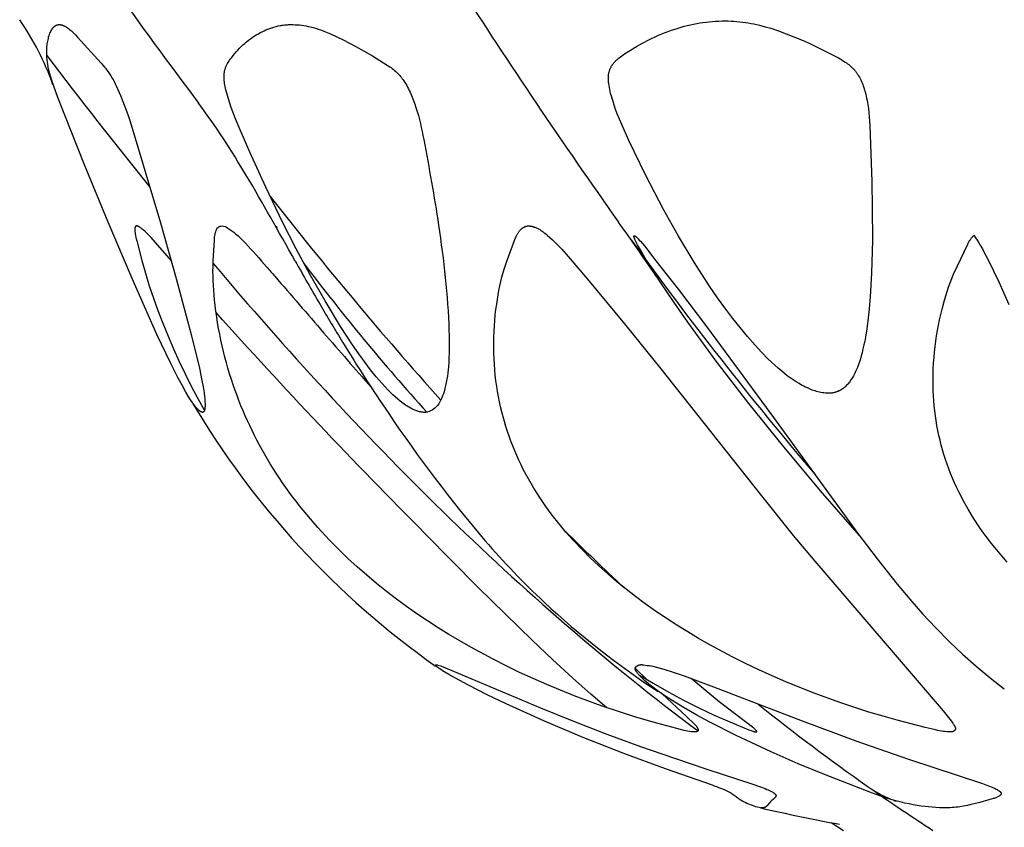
# Model space of a CAD drawing. Header units: millimetres. Extents: x 1250 to 1725, y 0 to 1655.
# Tile 17 of 256: x 1392 to 1420, y 222 to 245. Entities that reach past the tile are written whole.
import ezdxf

# ---------------------------------------------------------------- set-up
doc = ezdxf.new("R2010")
doc.units = ezdxf.units.MM
doc.header["$MEASUREMENT"] = 0
doc.layers.add('Crea2D$visibili$tangenti', color=7, linetype='Continuous', true_color=0x000000)

msp = doc.modelspace()

# ---------------------------------------------------------------- linework, layer by layer
at = {"layer": 'Crea2D$visibili$tangenti'}
for p, q in [((1409.367, 226.585), (1409.708, 226.259)), ((1416.372, 222.99), (1416.449, 222.956)), ((1414.792, 222.315), (1415.132, 222.101))]:
    msp.add_line(p, q, dxfattribs=at)
for points in [[(1397.394, 233.661), (1397.392, 233.661), (1397.389, 233.662), (1397.386, 233.662), (1397.384, 233.663), (1397.381, 233.663), (1397.379, 233.664), (1397.376, 233.665), (1397.373, 233.666), (1397.371, 233.666), (1397.368, 233.667), (1397.366, 233.668), (1397.364, 233.669), (1397.361, 233.67), (1397.359, 233.671), (1397.356, 233.673), (1397.354, 233.674), (1397.349, 233.676), (1397.345, 233.679), (1397.34, 233.682), (1397.336, 233.685), (1397.331, 233.688), (1397.327, 233.691), (1397.319, 233.698), (1397.311, 233.703), (1397.304, 233.71), (1397.297, 233.716), (1397.29, 233.722), (1397.277, 233.735), (1397.263, 233.749), (1397.251, 233.763), (1397.238, 233.777), (1397.214, 233.806), (1397.175, 233.855), (1397.139, 233.905), (1397.103, 233.956), (1397.068, 234.008), (1397.003, 234.114), (1396.939, 234.222), (1396.829, 234.416), (1396.723, 234.612), (1396.519, 235.01), (1396.137, 235.817), (1395.446, 237.365), (1394.782, 238.925), (1394.13, 240.504), (1393.394, 242.374), (1393.228, 242.841), (1393.198, 242.934), (1393.17, 243.028), (1393.154, 243.092), (1393.139, 243.156), (1393.125, 243.221), (1393.114, 243.285), (1393.104, 243.351), (1393.097, 243.416), (1393.091, 243.482), (1393.088, 243.548), (1393.086, 243.586), (1393.086, 243.625), (1393.086, 243.663), (1393.088, 243.702), (1393.09, 243.74), (1393.093, 243.778), (1393.097, 243.817), (1393.101, 243.855), (1393.107, 243.893), (1393.114, 243.931), (1393.122, 243.968), (1393.131, 244.006), (1393.14, 244.043), (1393.152, 244.079), (1393.164, 244.116), (1393.177, 244.152), (1393.187, 244.175), (1393.197, 244.198), (1393.202, 244.21), (1393.208, 244.221), (1393.214, 244.232), (1393.22, 244.243), (1393.227, 244.254), (1393.233, 244.264), (1393.24, 244.275), (1393.244, 244.28), (1393.248, 244.285), (1393.252, 244.29), (1393.256, 244.295), (1393.26, 244.299), (1393.264, 244.304), (1393.268, 244.309), (1393.273, 244.313), (1393.277, 244.318), (1393.282, 244.322), (1393.286, 244.326), (1393.289, 244.329), (1393.293, 244.332), (1393.297, 244.335), (1393.301, 244.339), (1393.305, 244.342), (1393.309, 244.345), (1393.313, 244.348), (1393.318, 244.35), (1393.322, 244.353), (1393.326, 244.356), (1393.33, 244.358), (1393.335, 244.361), (1393.339, 244.363), (1393.344, 244.366), (1393.348, 244.368), (1393.353, 244.37), (1393.358, 244.372), (1393.362, 244.374), (1393.367, 244.375), (1393.372, 244.377), (1393.376, 244.378), (1393.381, 244.38), (1393.386, 244.381), (1393.391, 244.382), (1393.396, 244.383), (1393.4, 244.384), (1393.405, 244.385), (1393.41, 244.385), (1393.415, 244.385), (1393.42, 244.386), (1393.425, 244.386), (1393.435, 244.386), (1393.445, 244.386), (1393.451, 244.386), (1393.456, 244.385), (1393.462, 244.385), (1393.467, 244.384), (1393.473, 244.384), (1393.478, 244.383), (1393.483, 244.382), (1393.489, 244.381), (1393.494, 244.38), (1393.499, 244.378), (1393.505, 244.377), (1393.51, 244.375), (1393.515, 244.374), (1393.52, 244.372), (1393.53, 244.369), (1393.54, 244.365), (1393.55, 244.36), (1393.56, 244.356), (1393.57, 244.351), (1393.58, 244.346), (1393.59, 244.341), (1393.608, 244.33), (1393.623, 244.321), (1393.637, 244.312), (1393.65, 244.303), (1393.664, 244.294), (1393.691, 244.274), (1393.717, 244.254), (1393.743, 244.233), (1393.768, 244.211), (1393.817, 244.166), (1393.88, 244.104), (1393.941, 244.041), (1394.596, 243.315), (1394.686, 243.213), (1394.715, 243.178), (1394.734, 243.153), (1394.753, 243.128), (1394.79, 243.078), (1394.825, 243.025), (1394.858, 242.972), (1394.89, 242.918), (1394.921, 242.863), (1394.951, 242.808), (1394.979, 242.752), (1395.018, 242.672), (1395.056, 242.591), (1395.126, 242.427), (1395.192, 242.261), (1395.327, 241.899), (1395.392, 241.703), (1396.232, 238.908), (1396.672, 237.365), (1397.085, 235.814), (1397.309, 234.881), (1397.379, 234.541), (1397.41, 234.37), (1397.438, 234.199), (1397.451, 234.099), (1397.457, 234.049), (1397.462, 233.999), (1397.465, 233.949), (1397.467, 233.898), (1397.467, 233.873), (1397.466, 233.848), (1397.466, 233.823), (1397.464, 233.798), (1397.463, 233.785), (1397.462, 233.772), (1397.461, 233.766), (1397.46, 233.759), (1397.459, 233.753), (1397.458, 233.747), (1397.457, 233.74), (1397.455, 233.734), (1397.454, 233.728), (1397.453, 233.725), (1397.452, 233.722), (1397.451, 233.719), (1397.45, 233.716), (1397.448, 233.713), (1397.447, 233.71), (1397.446, 233.707), (1397.445, 233.704), (1397.443, 233.701), (1397.442, 233.698), (1397.44, 233.695), (1397.438, 233.691), (1397.437, 233.689), (1397.436, 233.688), (1397.434, 233.686), (1397.433, 233.685), (1397.432, 233.683), (1397.431, 233.681), (1397.43, 233.68), (1397.428, 233.678), (1397.427, 233.677), (1397.426, 233.676), (1397.424, 233.674), (1397.423, 233.673), (1397.421, 233.672), (1397.421, 233.671), (1397.42, 233.67), (1397.419, 233.67), (1397.418, 233.669), (1397.417, 233.669), (1397.417, 233.668), (1397.416, 233.668), (1397.415, 233.667), (1397.414, 233.667), (1397.413, 233.666), (1397.413, 233.666), (1397.412, 233.665), (1397.411, 233.665), (1397.41, 233.665), (1397.409, 233.664), (1397.408, 233.664), (1397.407, 233.664), (1397.406, 233.663), (1397.405, 233.663), (1397.404, 233.663), (1397.403, 233.662), (1397.403, 233.662), (1397.402, 233.662), (1397.401, 233.662), (1397.4, 233.662), (1397.399, 233.661), (1397.398, 233.661), (1397.396, 233.661), (1397.395, 233.661)], [(1414.712, 234.19), (1414.691, 234.191), (1414.67, 234.192), (1414.649, 234.193), (1414.629, 234.195), (1414.587, 234.199), (1414.546, 234.205), (1414.505, 234.212), (1414.464, 234.221), (1414.423, 234.231), (1414.383, 234.242), (1414.343, 234.253), (1414.303, 234.266), (1414.264, 234.28), (1414.225, 234.295), (1414.186, 234.311), (1414.148, 234.328), (1414.11, 234.345), (1414.072, 234.363), (1414.028, 234.385), (1413.985, 234.408), (1413.942, 234.432), (1413.899, 234.456), (1413.816, 234.507), (1413.734, 234.561), (1413.653, 234.617), (1413.574, 234.676), (1413.497, 234.736), (1413.421, 234.798), (1413.322, 234.881), (1413.226, 234.967), (1413.131, 235.055), (1413.038, 235.145), (1412.857, 235.329), (1412.681, 235.519), (1412.47, 235.759), (1412.266, 236.006), (1412.067, 236.257), (1411.874, 236.513), (1411.645, 236.831), (1411.423, 237.154), (1410.997, 237.812), (1410.561, 238.534), (1410.148, 239.268), (1409.656, 240.217), (1409.192, 241.18), (1409.058, 241.473), (1408.93, 241.768), (1408.87, 241.918), (1408.814, 242.068), (1408.763, 242.221), (1408.716, 242.375), (1408.687, 242.483), (1408.673, 242.537), (1408.661, 242.592), (1408.651, 242.647), (1408.642, 242.702), (1408.634, 242.757), (1408.632, 242.785), (1408.629, 242.813), (1408.627, 242.85), (1408.625, 242.886), (1408.625, 242.905), (1408.625, 242.923), (1408.626, 242.941), (1408.627, 242.959), (1408.628, 242.977), (1408.63, 242.995), (1408.632, 243.013), (1408.635, 243.031), (1408.638, 243.049), (1408.642, 243.067), (1408.646, 243.084), (1408.651, 243.101), (1408.656, 243.118), (1408.662, 243.134), (1408.668, 243.15), (1408.674, 243.166), (1408.682, 243.181), (1408.689, 243.197), (1408.697, 243.212), (1408.706, 243.227), (1408.715, 243.242), (1408.724, 243.256), (1408.734, 243.271), (1408.743, 243.285), (1408.754, 243.299), (1408.764, 243.312), (1408.775, 243.326), (1408.786, 243.339), (1408.802, 243.356), (1408.818, 243.373), (1408.834, 243.389), (1408.85, 243.405), (1408.867, 243.421), (1408.884, 243.436), (1408.902, 243.451), (1408.92, 243.465), (1408.956, 243.493), (1408.993, 243.521), (1409.069, 243.573), (1409.233, 243.68), (1409.401, 243.782), (1409.571, 243.877), (1409.745, 243.967), (1409.833, 244.01), (1409.922, 244.051), (1410.011, 244.09), (1410.101, 244.128), (1410.192, 244.164), (1410.283, 244.199), (1410.375, 244.232), (1410.468, 244.263), (1410.552, 244.289), (1410.637, 244.314), (1410.722, 244.338), (1410.808, 244.36), (1410.894, 244.38), (1410.98, 244.399), (1411.067, 244.416), (1411.154, 244.431), (1411.241, 244.445), (1411.328, 244.456), (1411.416, 244.466), (1411.504, 244.474), (1411.592, 244.48), (1411.681, 244.484), (1411.769, 244.486), (1411.858, 244.486), (1411.938, 244.486), (1412.018, 244.484), (1412.097, 244.48), (1412.177, 244.474), (1412.257, 244.466), (1412.336, 244.457), (1412.415, 244.446), (1412.494, 244.433), (1412.572, 244.419), (1412.651, 244.403), (1412.807, 244.368), (1412.962, 244.328), (1413.115, 244.283), (1413.332, 244.212), (1413.546, 244.135), (1413.758, 244.051), (1413.968, 243.962), (1414.176, 243.868), (1414.382, 243.77), (1414.791, 243.566), (1414.987, 243.463), (1415.035, 243.436), (1415.083, 243.407), (1415.131, 243.378), (1415.177, 243.347), (1415.209, 243.325), (1415.241, 243.302), (1415.272, 243.278), (1415.302, 243.254), (1415.332, 243.228), (1415.361, 243.202), (1415.375, 243.189), (1415.389, 243.175), (1415.402, 243.161), (1415.415, 243.147), (1415.43, 243.131), (1415.444, 243.114), (1415.458, 243.097), (1415.472, 243.08), (1415.485, 243.062), (1415.498, 243.044), (1415.51, 243.026), (1415.522, 243.008), (1415.534, 242.989), (1415.546, 242.971), (1415.568, 242.932), (1415.588, 242.893), (1415.608, 242.854), (1415.626, 242.813), (1415.644, 242.772), (1415.66, 242.731), (1415.676, 242.689), (1415.69, 242.647), (1415.704, 242.604), (1415.716, 242.561), (1415.729, 242.518), (1415.743, 242.462), (1415.757, 242.405), (1415.769, 242.348), (1415.78, 242.291), (1415.8, 242.177), (1415.817, 242.062), (1415.83, 241.947), (1415.841, 241.832), (1415.857, 241.6), (1415.909, 240.035), (1415.926, 239.318), (1415.927, 238.417), (1415.902, 237.515), (1415.866, 236.853), (1415.839, 236.522), (1415.803, 236.192), (1415.773, 235.969), (1415.736, 235.746), (1415.716, 235.635), (1415.693, 235.525), (1415.668, 235.415), (1415.641, 235.306), (1415.62, 235.224), (1415.596, 235.143), (1415.571, 235.062), (1415.543, 234.983), (1415.513, 234.904), (1415.497, 234.865), (1415.48, 234.826), (1415.462, 234.788), (1415.444, 234.749), (1415.424, 234.712), (1415.404, 234.674), (1415.375, 234.623), (1415.359, 234.597), (1415.344, 234.573), (1415.327, 234.548), (1415.31, 234.524), (1415.293, 234.5), (1415.274, 234.477), (1415.256, 234.454), (1415.236, 234.432), (1415.216, 234.411), (1415.196, 234.39), (1415.185, 234.38), (1415.174, 234.37), (1415.163, 234.36), (1415.152, 234.351), (1415.141, 234.342), (1415.129, 234.333), (1415.118, 234.324), (1415.106, 234.315), (1415.095, 234.308), (1415.084, 234.301), (1415.073, 234.294), (1415.062, 234.287), (1415.051, 234.28), (1415.039, 234.274), (1415.028, 234.267), (1415.016, 234.261), (1415.004, 234.256), (1414.992, 234.25), (1414.98, 234.245), (1414.968, 234.24), (1414.956, 234.235), (1414.944, 234.23), (1414.931, 234.226), (1414.919, 234.221), (1414.906, 234.217), (1414.894, 234.214), (1414.881, 234.21), (1414.868, 234.207), (1414.856, 234.204), (1414.843, 234.202), (1414.83, 234.199), (1414.817, 234.197), (1414.804, 234.195), (1414.791, 234.194), (1414.778, 234.192), (1414.765, 234.191), (1414.752, 234.191), (1414.739, 234.19), (1414.725, 234.19)], [(1418.042, 224.824), (1417.99, 224.827), (1417.939, 224.832), (1417.889, 224.839), (1417.838, 224.846), (1417.787, 224.855), (1417.737, 224.865), (1417.637, 224.887), (1417.386, 224.948), (1416.618, 225.146), (1416.225, 225.256), (1415.834, 225.373), (1415.059, 225.627), (1414.29, 225.906), (1413.532, 226.212), (1413.156, 226.374), (1412.784, 226.544), (1412.415, 226.72), (1412.05, 226.903), (1411.428, 227.235), (1411.122, 227.409), (1410.819, 227.589), (1410.519, 227.775), (1410.223, 227.966), (1409.932, 228.164), (1409.644, 228.368), (1409.378, 228.565), (1409.117, 228.768), (1408.86, 228.977), (1408.608, 229.192), (1408.362, 229.413), (1408.122, 229.641), (1407.888, 229.875), (1407.661, 230.115), (1407.65, 230.128), (1407.451, 230.353), (1407.259, 230.583), (1407.073, 230.819), (1406.895, 231.062), (1406.726, 231.309), (1406.644, 231.435), (1406.565, 231.563), (1406.488, 231.692), (1406.413, 231.822), (1406.341, 231.953), (1406.271, 232.086), (1406.208, 232.214), (1406.147, 232.342), (1406.089, 232.471), (1406.033, 232.602), (1405.979, 232.734), (1405.928, 232.866), (1405.88, 233), (1405.834, 233.134), (1405.79, 233.27), (1405.749, 233.406), (1405.711, 233.542), (1405.675, 233.68), (1405.642, 233.818), (1405.612, 233.957), (1405.584, 234.096), (1405.559, 234.236), (1405.535, 234.386), (1405.515, 234.537), (1405.497, 234.688), (1405.482, 234.839), (1405.471, 234.99), (1405.462, 235.142), (1405.457, 235.294), (1405.454, 235.446), (1405.454, 235.598), (1405.457, 235.75), (1405.463, 235.902), (1405.471, 236.054), (1405.483, 236.205), (1405.497, 236.357), (1405.514, 236.508), (1405.534, 236.658), (1405.573, 236.909), (1405.596, 237.034), (1405.621, 237.158), (1405.649, 237.282), (1405.68, 237.405), (1405.714, 237.527), (1405.751, 237.648), (1405.809, 237.818), (1406.039, 238.445), (1406.055, 238.485), (1406.069, 238.517), (1406.083, 238.549), (1406.091, 238.564), (1406.099, 238.58), (1406.108, 238.595), (1406.116, 238.61), (1406.126, 238.625), (1406.135, 238.639), (1406.145, 238.654), (1406.155, 238.667), (1406.166, 238.681), (1406.177, 238.694), (1406.183, 238.701), (1406.189, 238.707), (1406.195, 238.713), (1406.201, 238.719), (1406.21, 238.728), (1406.219, 238.736), (1406.229, 238.744), (1406.238, 238.752), (1406.248, 238.759), (1406.259, 238.766), (1406.269, 238.773), (1406.274, 238.776), (1406.279, 238.779), (1406.285, 238.782), (1406.29, 238.785), (1406.295, 238.788), (1406.301, 238.791), (1406.306, 238.793), (1406.312, 238.796), (1406.318, 238.798), (1406.323, 238.8), (1406.329, 238.802), (1406.335, 238.804), (1406.34, 238.806), (1406.346, 238.808), (1406.352, 238.81), (1406.358, 238.811), (1406.364, 238.812), (1406.37, 238.814), (1406.376, 238.815), (1406.383, 238.816), (1406.39, 238.817), (1406.396, 238.817), (1406.403, 238.818), (1406.41, 238.818), (1406.416, 238.818), (1406.423, 238.818), (1406.43, 238.818), (1406.437, 238.818), (1406.444, 238.817), (1406.451, 238.817), (1406.457, 238.816), (1406.464, 238.815), (1406.478, 238.813), (1406.492, 238.811), (1406.506, 238.808), (1406.519, 238.805), (1406.533, 238.801), (1406.546, 238.797), (1406.56, 238.793), (1406.573, 238.788), (1406.586, 238.783), (1406.604, 238.776), (1406.623, 238.769), (1406.64, 238.761), (1406.658, 238.752), (1406.675, 238.743), (1406.692, 238.734), (1406.709, 238.725), (1406.725, 238.715), (1406.757, 238.695), (1406.789, 238.673), (1406.82, 238.651), (1406.851, 238.628), (1406.89, 238.598), (1406.929, 238.566), (1407.006, 238.5), (1407.08, 238.432), (1407.153, 238.362), (1407.246, 238.267), (1407.337, 238.171), (1407.513, 237.974), (1408.049, 237.345), (1409.067, 236.111), (1410.071, 234.866), (1412.86, 231.35), (1413.738, 230.257), (1414.337, 229.546), (1417.884, 225.404), (1418.075, 225.173), (1418.106, 225.133), (1418.137, 225.092), (1418.152, 225.07), (1418.167, 225.049), (1418.181, 225.026), (1418.195, 225.002), (1418.202, 224.99), (1418.205, 224.984), (1418.208, 224.977), (1418.211, 224.971), (1418.214, 224.965), (1418.216, 224.958), (1418.218, 224.955), (1418.219, 224.952), (1418.22, 224.949), (1418.221, 224.946), (1418.221, 224.942), (1418.222, 224.939), (1418.223, 224.936), (1418.224, 224.933), (1418.224, 224.93), (1418.224, 224.927), (1418.225, 224.923), (1418.225, 224.922), (1418.225, 224.92), (1418.225, 224.919), (1418.225, 224.917), (1418.225, 224.916), (1418.225, 224.914), (1418.225, 224.913), (1418.225, 224.911), (1418.224, 224.91), (1418.224, 224.908), (1418.224, 224.907), (1418.224, 224.905), (1418.224, 224.904), (1418.223, 224.902), (1418.223, 224.901), (1418.223, 224.9), (1418.222, 224.897), (1418.221, 224.895), (1418.221, 224.893), (1418.22, 224.891), (1418.219, 224.888), (1418.218, 224.886), (1418.217, 224.884), (1418.215, 224.882), (1418.214, 224.88), (1418.213, 224.878), (1418.212, 224.875), (1418.21, 224.873), (1418.209, 224.871), (1418.207, 224.869), (1418.206, 224.867), (1418.204, 224.866), (1418.202, 224.864), (1418.201, 224.862), (1418.199, 224.86), (1418.197, 224.858), (1418.195, 224.856), (1418.193, 224.855), (1418.191, 224.853), (1418.189, 224.852), (1418.187, 224.85), (1418.185, 224.849), (1418.183, 224.847), (1418.181, 224.846), (1418.179, 224.844), (1418.176, 224.843), (1418.174, 224.842), (1418.172, 224.841), (1418.17, 224.84), (1418.168, 224.839), (1418.167, 224.838), (1418.165, 224.837), (1418.163, 224.837), (1418.159, 224.835), (1418.155, 224.834), (1418.151, 224.833), (1418.147, 224.831), (1418.143, 224.83), (1418.139, 224.83), (1418.135, 224.829), (1418.13, 224.828), (1418.126, 224.827), (1418.122, 224.827), (1418.118, 224.826), (1418.109, 224.826), (1418.1, 224.825), (1418.058, 224.824)], [(1417.783, 222.728), (1417.683, 222.733), (1417.584, 222.74), (1417.484, 222.75), (1417.385, 222.761), (1417.276, 222.775), (1417.167, 222.792), (1417.058, 222.811), (1416.95, 222.831), (1416.824, 222.858), (1416.698, 222.887), (1416.573, 222.919), (1416.448, 222.953), (1416.29, 223.001), (1416.132, 223.054), (1415.93, 223.126), (1414.599, 223.647), (1413.871, 223.943), (1413.124, 224.27), (1412.159, 224.722), (1411.431, 225.094), (1411.072, 225.29), (1410.717, 225.494), (1410.464, 225.646), (1410.216, 225.805), (1410.094, 225.887), (1409.975, 225.972), (1409.858, 226.059), (1409.743, 226.148), (1409.669, 226.209), (1409.632, 226.241), (1409.596, 226.274), (1409.56, 226.308), (1409.524, 226.344), (1409.489, 226.382), (1409.453, 226.421), (1409.435, 226.443), (1409.426, 226.453), (1409.418, 226.464), (1409.41, 226.475), (1409.402, 226.486), (1409.398, 226.492), (1409.395, 226.497), (1409.392, 226.502), (1409.388, 226.508), (1409.386, 226.513), (1409.383, 226.519), (1409.38, 226.524), (1409.378, 226.53), (1409.377, 226.532), (1409.376, 226.535), (1409.375, 226.538), (1409.374, 226.54), (1409.373, 226.543), (1409.372, 226.546), (1409.372, 226.548), (1409.371, 226.551), (1409.37, 226.553), (1409.37, 226.556), (1409.369, 226.559), (1409.369, 226.561), (1409.369, 226.564), (1409.368, 226.566), (1409.368, 226.569), (1409.368, 226.571), (1409.368, 226.574), (1409.368, 226.576), (1409.368, 226.579), (1409.369, 226.581), (1409.369, 226.584), (1409.369, 226.585), (1409.37, 226.586), (1409.37, 226.588), (1409.37, 226.589), (1409.37, 226.59), (1409.371, 226.591), (1409.371, 226.593), (1409.372, 226.595), (1409.372, 226.597), (1409.373, 226.599), (1409.374, 226.6), (1409.375, 226.602), (1409.375, 226.604), (1409.376, 226.606), (1409.377, 226.608), (1409.378, 226.609), (1409.379, 226.611), (1409.38, 226.613), (1409.382, 226.615), (1409.383, 226.616), (1409.384, 226.618), (1409.385, 226.62), (1409.386, 226.621), (1409.388, 226.623), (1409.389, 226.625), (1409.391, 226.626), (1409.392, 226.628), (1409.393, 226.629), (1409.397, 226.633), (1409.4, 226.636), (1409.403, 226.639), (1409.407, 226.642), (1409.41, 226.644), (1409.414, 226.647), (1409.418, 226.65), (1409.422, 226.652), (1409.426, 226.655), (1409.43, 226.657), (1409.434, 226.66), (1409.438, 226.662), (1409.443, 226.664), (1409.447, 226.666), (1409.451, 226.668), (1409.456, 226.67), (1409.46, 226.672), (1409.465, 226.673), (1409.469, 226.675), (1409.474, 226.676), (1409.479, 226.678), (1409.483, 226.679), (1409.487, 226.68), (1409.491, 226.681), (1409.495, 226.681), (1409.499, 226.682), (1409.504, 226.683), (1409.508, 226.683), (1409.512, 226.684), (1409.52, 226.685), (1409.529, 226.685), (1409.537, 226.685), (1409.546, 226.685), (1409.554, 226.685), (1409.563, 226.684), (1409.571, 226.684), (1409.579, 226.683), (1409.596, 226.681), (1409.698, 226.665), (1409.715, 226.663), (1409.724, 226.662), (1409.732, 226.661), (1409.74, 226.661), (1409.749, 226.661), (1409.801, 226.651), (1409.852, 226.64), (1409.955, 226.616), (1410.057, 226.589), (1410.159, 226.56), (1410.441, 226.471), (1410.72, 226.376), (1411.535, 226.074), (1413.984, 225.128), (1415.472, 224.579), (1416.928, 224.069), (1418.971, 223.397), (1419.068, 223.362), (1419.164, 223.325), (1419.258, 223.285), (1419.305, 223.264), (1419.351, 223.242), (1419.377, 223.229), (1419.39, 223.222), (1419.403, 223.214), (1419.415, 223.207), (1419.422, 223.203), (1419.428, 223.199), (1419.434, 223.195), (1419.44, 223.19), (1419.446, 223.186), (1419.452, 223.181), (1419.458, 223.176), (1419.461, 223.173), (1419.464, 223.17), (1419.467, 223.167), (1419.47, 223.164), (1419.471, 223.163), (1419.473, 223.161), (1419.474, 223.16), (1419.475, 223.158), (1419.477, 223.157), (1419.478, 223.155), (1419.479, 223.154), (1419.48, 223.152), (1419.481, 223.15), (1419.482, 223.149), (1419.483, 223.147), (1419.484, 223.145), (1419.485, 223.144), (1419.486, 223.142), (1419.486, 223.14), (1419.487, 223.139), (1419.487, 223.138), (1419.487, 223.138), (1419.488, 223.137), (1419.488, 223.136), (1419.488, 223.135), (1419.488, 223.134), (1419.488, 223.133), (1419.489, 223.132), (1419.489, 223.131), (1419.489, 223.13), (1419.489, 223.129), (1419.489, 223.128), (1419.489, 223.127), (1419.489, 223.126), (1419.49, 223.125), (1419.49, 223.124), (1419.49, 223.123), (1419.49, 223.122), (1419.49, 223.121), (1419.49, 223.12), (1419.49, 223.12), (1419.489, 223.118), (1419.489, 223.116), (1419.489, 223.113), (1419.489, 223.111), (1419.488, 223.109), (1419.488, 223.107), (1419.487, 223.105), (1419.487, 223.103), (1419.486, 223.101), (1419.486, 223.099), (1419.485, 223.098), (1419.484, 223.096), (1419.483, 223.094), (1419.482, 223.092), (1419.481, 223.09), (1419.48, 223.088), (1419.479, 223.086), (1419.478, 223.084), (1419.477, 223.082), (1419.476, 223.081), (1419.475, 223.079), (1419.473, 223.077), (1419.472, 223.076), (1419.471, 223.074), (1419.469, 223.072), (1419.468, 223.071), (1419.467, 223.07), (1419.465, 223.069), (1419.464, 223.067), (1419.463, 223.066), (1419.462, 223.065), (1419.46, 223.064), (1419.459, 223.063), (1419.458, 223.062), (1419.455, 223.06), (1419.452, 223.058), (1419.45, 223.057), (1419.447, 223.055), (1419.444, 223.053), (1419.441, 223.052), (1419.435, 223.049), (1419.383, 223.024), (1419.363, 223.014), (1419.342, 223.005), (1419.319, 222.996), (1419.295, 222.987), (1419.271, 222.979), (1419.246, 222.971), (1419.147, 222.943), (1418.902, 222.876), (1418.657, 222.814), (1418.555, 222.791), (1418.453, 222.771), (1418.35, 222.754), (1418.298, 222.747), (1418.246, 222.741), (1418.189, 222.735), (1418.131, 222.731), (1418.073, 222.728), (1418.015, 222.727), (1417.899, 222.726)]]:
    msp.add_lwpolyline(points, close=True, dxfattribs=at)
for points in [[(1403.531, 233.661), (1403.516, 233.662), (1403.501, 233.663), (1403.486, 233.664), (1403.471, 233.666), (1403.456, 233.668), (1403.442, 233.67), (1403.427, 233.673), (1403.413, 233.676), (1403.398, 233.679), (1403.384, 233.683), (1403.369, 233.686), (1403.355, 233.691), (1403.341, 233.695), (1403.327, 233.7), (1403.299, 233.709), (1403.272, 233.72), (1403.244, 233.732), (1403.217, 233.745), (1403.19, 233.758), (1403.164, 233.772), (1403.138, 233.786), (1403.112, 233.801), (1403.086, 233.816), (1403.048, 233.84), (1403.011, 233.865), (1402.974, 233.891), (1402.937, 233.917), (1402.901, 233.944), (1402.866, 233.972), (1402.797, 234.029), (1402.729, 234.088), (1402.664, 234.15), (1402.599, 234.213), (1402.536, 234.277), (1402.45, 234.367), (1402.366, 234.459), (1402.284, 234.552), (1402.204, 234.647), (1402.047, 234.841), (1401.896, 235.039), (1401.719, 235.283), (1401.547, 235.532), (1401.216, 236.039), (1400.787, 236.744), (1400.378, 237.462), (1399.988, 238.189), (1399.613, 238.925), (1399.148, 239.887), (1398.702, 240.859), (1398.435, 241.471), (1398.31, 241.781), (1398.193, 242.094), (1398.15, 242.215), (1398.112, 242.337), (1398.076, 242.461), (1398.044, 242.585), (1398.024, 242.671), (1398.016, 242.715), (1398.008, 242.758), (1398.002, 242.802), (1397.999, 242.823), (1397.997, 242.845), (1397.995, 242.867), (1397.994, 242.889), (1397.993, 242.911), (1397.992, 242.933), (1397.992, 242.965), (1397.993, 242.981), (1397.994, 242.997), (1397.995, 243.012), (1397.996, 243.028), (1397.998, 243.044), (1398, 243.06), (1398.002, 243.075), (1398.005, 243.091), (1398.008, 243.106), (1398.011, 243.122), (1398.015, 243.137), (1398.019, 243.152), (1398.024, 243.167), (1398.028, 243.182), (1398.034, 243.198), (1398.041, 243.215), (1398.047, 243.231), (1398.055, 243.247), (1398.062, 243.262), (1398.07, 243.278), (1398.078, 243.293), (1398.087, 243.308), (1398.105, 243.339), (1398.124, 243.368), (1398.144, 243.398), (1398.164, 243.426), (1398.203, 243.48), (1398.244, 243.533), (1398.286, 243.584), (1398.329, 243.634), (1398.374, 243.683), (1398.42, 243.731), (1398.467, 243.778), (1398.515, 243.823), (1398.564, 243.867), (1398.615, 243.91), (1398.667, 243.951), (1398.72, 243.991), (1398.773, 244.029), (1398.829, 244.066), (1398.885, 244.101), (1398.942, 244.134), (1398.993, 244.163), (1399.046, 244.19), (1399.099, 244.215), (1399.152, 244.239), (1399.207, 244.262), (1399.262, 244.282), (1399.317, 244.301), (1399.373, 244.319), (1399.43, 244.334), (1399.487, 244.348), (1399.544, 244.359), (1399.573, 244.364), (1399.602, 244.369), (1399.631, 244.373), (1399.66, 244.376), (1399.69, 244.379), (1399.719, 244.382), (1399.748, 244.384), (1399.778, 244.385), (1399.807, 244.386), (1399.837, 244.386), (1399.866, 244.386), (1399.896, 244.386), (1399.957, 244.384), (1400.019, 244.381), (1400.08, 244.375), (1400.141, 244.368), (1400.202, 244.359), (1400.263, 244.348), (1400.323, 244.335), (1400.383, 244.321), (1400.454, 244.303), (1400.524, 244.283), (1400.594, 244.261), (1400.663, 244.238), (1400.732, 244.213), (1400.801, 244.187), (1400.936, 244.132), (1401.115, 244.052), (1401.29, 243.967), (1401.464, 243.877), (1401.635, 243.784), (1402.1, 243.518), (1402.305, 243.396), (1402.407, 243.333), (1402.507, 243.268), (1402.577, 243.22), (1402.611, 243.195), (1402.646, 243.169), (1402.679, 243.143), (1402.712, 243.115), (1402.744, 243.087), (1402.775, 243.058), (1402.801, 243.032), (1402.827, 243.005), (1402.852, 242.977), (1402.876, 242.949), (1402.9, 242.92), (1402.922, 242.89), (1402.945, 242.86), (1402.966, 242.829), (1402.994, 242.787), (1403.021, 242.744), (1403.047, 242.7), (1403.071, 242.656), (1403.095, 242.611), (1403.117, 242.566), (1403.139, 242.52), (1403.16, 242.474), (1403.199, 242.38), (1403.236, 242.285), (1403.27, 242.189), (1403.302, 242.094)], [(1396.536, 237.85), (1396.096, 238.359), (1395.972, 238.496), (1395.908, 238.563), (1395.843, 238.629), (1395.799, 238.671), (1395.777, 238.692), (1395.754, 238.712), (1395.731, 238.731), (1395.707, 238.75), (1395.695, 238.759), (1395.682, 238.768), (1395.67, 238.777), (1395.657, 238.785), (1395.65, 238.79), (1395.642, 238.795), (1395.634, 238.799), (1395.631, 238.801), (1395.627, 238.803), (1395.623, 238.805), (1395.619, 238.807), (1395.615, 238.809), (1395.611, 238.81), (1395.607, 238.812), (1395.602, 238.813), (1395.598, 238.814), (1395.596, 238.815), (1395.594, 238.815), (1395.591, 238.816), (1395.589, 238.816), (1395.586, 238.817), (1395.584, 238.817), (1395.581, 238.818), (1395.58, 238.818), (1395.579, 238.818), (1395.578, 238.818), (1395.576, 238.818), (1395.575, 238.818), (1395.574, 238.818), (1395.573, 238.818), (1395.571, 238.818), (1395.57, 238.817), (1395.569, 238.817), (1395.568, 238.817), (1395.567, 238.817), (1395.565, 238.817), (1395.564, 238.816), (1395.563, 238.816), (1395.562, 238.816), (1395.561, 238.815), (1395.559, 238.815), (1395.558, 238.814), (1395.558, 238.814), (1395.557, 238.814), (1395.557, 238.813), (1395.556, 238.813), (1395.555, 238.813), (1395.555, 238.812), (1395.554, 238.812), (1395.553, 238.811), (1395.552, 238.81), (1395.551, 238.81), (1395.55, 238.809), (1395.549, 238.808), (1395.548, 238.807), (1395.547, 238.806), (1395.546, 238.805), (1395.545, 238.805), (1395.545, 238.804), (1395.544, 238.803), (1395.543, 238.802), (1395.542, 238.801), (1395.542, 238.8), (1395.541, 238.799), (1395.54, 238.798), (1395.54, 238.797), (1395.539, 238.796), (1395.538, 238.795), (1395.538, 238.794), (1395.537, 238.793), (1395.537, 238.792), (1395.536, 238.791), (1395.535, 238.789), (1395.534, 238.787), (1395.533, 238.785), (1395.532, 238.783), (1395.531, 238.781), (1395.531, 238.779), (1395.53, 238.776), (1395.529, 238.774), (1395.529, 238.772), (1395.528, 238.77), (1395.528, 238.767), (1395.527, 238.765), (1395.526, 238.76), (1395.526, 238.755), (1395.525, 238.751), (1395.525, 238.746), (1395.524, 238.736), (1395.524, 238.727), (1395.524, 238.718), (1395.524, 238.709), (1395.524, 238.699), (1395.525, 238.69), (1395.525, 238.681), (1395.526, 238.672), (1395.528, 238.653), (1395.531, 238.635), (1395.537, 238.599), (1395.546, 238.55), (1395.556, 238.502), (1395.579, 238.406), (1395.72, 237.86), (1395.817, 237.511), (1395.924, 237.165), (1396.04, 236.823), (1396.163, 236.482), (1396.3, 236.126), (1396.443, 235.772), (1396.593, 235.421), (1396.751, 235.073), (1396.915, 234.728), (1397.086, 234.387), (1397.264, 234.049), (1397.449, 233.714)], [(1415.575, 230.256), (1414.496, 231.495), (1413.44, 232.753), (1412.509, 233.907), (1411.604, 235.081), (1410.82, 236.152), (1410.441, 236.696), (1410.071, 237.247), (1409.783, 237.696), (1409.643, 237.924), (1409.509, 238.155), (1409.431, 238.296), (1409.394, 238.368), (1409.36, 238.44), (1409.352, 238.459), (1409.348, 238.468), (1409.344, 238.478), (1409.341, 238.488), (1409.339, 238.493), (1409.338, 238.498), (1409.336, 238.503), (1409.335, 238.509), (1409.334, 238.514), (1409.333, 238.52), (1409.332, 238.524), (1409.331, 238.526), (1409.331, 238.528), (1409.331, 238.53), (1409.331, 238.531), (1409.331, 238.533), (1409.331, 238.534), (1409.331, 238.535), (1409.331, 238.535), (1409.331, 238.536), (1409.331, 238.537), (1409.331, 238.538), (1409.331, 238.538), (1409.331, 238.539), (1409.331, 238.539), (1409.331, 238.54), (1409.331, 238.54), (1409.331, 238.54), (1409.331, 238.541), (1409.331, 238.541), (1409.332, 238.541), (1409.332, 238.542), (1409.332, 238.542), (1409.332, 238.543), (1409.332, 238.543), (1409.332, 238.543), (1409.332, 238.543), (1409.332, 238.543), (1409.332, 238.544), (1409.332, 238.544), (1409.333, 238.544), (1409.333, 238.544), (1409.333, 238.544), (1409.333, 238.544), (1409.333, 238.544), (1409.333, 238.545), (1409.333, 238.545), (1409.333, 238.545), (1409.333, 238.545), (1409.333, 238.545), (1409.334, 238.545), (1409.334, 238.545), (1409.334, 238.546), (1409.334, 238.546), (1409.334, 238.546), (1409.334, 238.546), (1409.334, 238.546), (1409.334, 238.546), (1409.335, 238.546), (1409.335, 238.546), (1409.335, 238.546), (1409.335, 238.546), (1409.335, 238.547), (1409.335, 238.547), (1409.335, 238.547), (1409.336, 238.547), (1409.336, 238.547), (1409.336, 238.547), (1409.336, 238.547), (1409.336, 238.547), (1409.337, 238.547), (1409.337, 238.547), (1409.337, 238.547), (1409.337, 238.547), (1409.337, 238.547), (1409.337, 238.547), (1409.338, 238.548), (1409.338, 238.548), (1409.338, 238.548), (1409.339, 238.548), (1409.339, 238.548), (1409.339, 238.548), (1409.34, 238.548), (1409.34, 238.548), (1409.341, 238.548), (1409.341, 238.548), (1409.342, 238.548), (1409.342, 238.548), (1409.343, 238.548), (1409.343, 238.548), (1409.344, 238.548), (1409.345, 238.547), (1409.346, 238.547), (1409.347, 238.547), (1409.348, 238.547), (1409.349, 238.546), (1409.35, 238.546), (1409.352, 238.546), (1409.353, 238.545), (1409.354, 238.545), (1409.356, 238.544), (1409.357, 238.544), (1409.358, 238.543), (1409.36, 238.543), (1409.361, 238.542), (1409.362, 238.541), (1409.363, 238.541), (1409.365, 238.54), (1409.366, 238.539), (1409.367, 238.539), (1409.369, 238.537), (1409.372, 238.535), (1409.374, 238.534), (1409.376, 238.532), (1409.378, 238.53), (1409.38, 238.528), (1409.385, 238.525), (1409.405, 238.506), (1409.42, 238.491), (1409.451, 238.459), (1409.48, 238.427), (1409.509, 238.395), (1409.62, 238.263), (1409.941, 237.856), (1410.565, 237.06), (1411.337, 236.037), (1413.122, 233.622), (1415.53, 230.316), (1416.064, 229.607), (1416.615, 228.912), (1416.96, 228.499), (1417.316, 228.094), (1417.682, 227.699), (1418.061, 227.317), (1418.424, 226.973), (1418.798, 226.641), (1419.183, 226.321), (1419.578, 226.014)], [(1419.658, 229.522), (1419.511, 229.69), (1419.367, 229.861), (1419.227, 230.035), (1419.052, 230.263), (1418.968, 230.379), (1418.886, 230.496), (1418.729, 230.736), (1418.58, 230.981), (1418.444, 231.221), (1418.38, 231.343), (1418.317, 231.467), (1418.257, 231.591), (1418.199, 231.716), (1418.144, 231.843), (1418.091, 231.971), (1418.041, 232.099), (1417.994, 232.229), (1417.949, 232.36), (1417.908, 232.492), (1417.869, 232.624), (1417.832, 232.758), (1417.799, 232.892), (1417.768, 233.026), (1417.74, 233.162), (1417.714, 233.297), (1417.692, 233.434), (1417.672, 233.57), (1417.654, 233.708), (1417.64, 233.845), (1417.628, 233.983), (1417.619, 234.12), (1417.611, 234.271), (1417.607, 234.423), (1417.606, 234.574), (1417.609, 234.725), (1417.614, 234.876), (1417.622, 235.027), (1417.633, 235.178), (1417.647, 235.329), (1417.664, 235.479), (1417.683, 235.629), (1417.705, 235.779), (1417.73, 235.928), (1417.758, 236.077), (1417.788, 236.225), (1417.857, 236.52), (1417.922, 236.765), (1417.958, 236.886), (1417.995, 237.007), (1418.036, 237.127), (1418.079, 237.246), (1418.124, 237.365), (1418.173, 237.482), (1418.271, 237.7), (1418.564, 238.312), (1418.582, 238.345), (1418.6, 238.378), (1418.619, 238.411), (1418.629, 238.427), (1418.639, 238.443), (1418.65, 238.459), (1418.661, 238.474), (1418.672, 238.489), (1418.684, 238.504), (1418.696, 238.519), (1418.708, 238.533), (1418.721, 238.547), (1418.734, 238.56), (1418.782, 238.493), (1418.828, 238.424), (1418.872, 238.354), (1418.914, 238.283), (1418.97, 238.185), (1419.024, 238.085), (1419.128, 237.884), (1419.424, 237.269), (1419.704, 236.646)], [(1410.115, 225.873), (1410.786, 225.252), (1411.006, 225.041), (1411.034, 225.012), (1411.041, 225.005), (1411.047, 224.998), (1411.054, 224.99), (1411.06, 224.982), (1411.066, 224.975), (1411.072, 224.967), (1411.075, 224.962), (1411.077, 224.958), (1411.08, 224.954), (1411.082, 224.95), (1411.085, 224.946), (1411.087, 224.941), (1411.09, 224.937), (1411.092, 224.932), (1411.094, 224.928), (1411.096, 224.923), (1411.098, 224.918), (1411.099, 224.914), (1411.101, 224.909), (1411.102, 224.904), (1411.104, 224.9), (1411.105, 224.895), (1411.105, 224.893), (1411.106, 224.891), (1411.106, 224.888), (1411.106, 224.886), (1411.107, 224.884), (1411.107, 224.881), (1411.107, 224.879), (1411.107, 224.877), (1411.107, 224.875), (1411.107, 224.873), (1411.107, 224.87), (1411.107, 224.869), (1411.107, 224.868), (1411.107, 224.867), (1411.107, 224.866), (1411.107, 224.865), (1411.106, 224.864), (1411.106, 224.863), (1411.106, 224.862), (1411.106, 224.861), (1411.106, 224.86), (1411.105, 224.859), (1411.105, 224.858), (1411.105, 224.858), (1411.104, 224.857), (1411.104, 224.856), (1411.104, 224.855), (1411.103, 224.854), (1411.103, 224.853), (1411.102, 224.852), (1411.102, 224.851), (1411.101, 224.851), (1411.101, 224.85), (1411.1, 224.849), (1411.1, 224.848), (1411.099, 224.847), (1411.099, 224.847), (1411.098, 224.846), (1411.097, 224.845), (1411.097, 224.845), (1411.096, 224.844), (1411.095, 224.843), (1411.095, 224.843), (1411.094, 224.842), (1411.093, 224.842), (1411.093, 224.841), (1411.092, 224.841), (1411.091, 224.84), (1411.09, 224.839), (1411.09, 224.839), (1411.089, 224.838), (1411.088, 224.838), (1411.087, 224.837), (1411.085, 224.837), (1411.083, 224.836), (1411.081, 224.835), (1411.08, 224.834), (1411.078, 224.833), (1411.076, 224.833), (1411.073, 224.832), (1411.071, 224.831), (1411.069, 224.831), (1411.067, 224.83), (1411.063, 224.829), (1411.058, 224.828), (1411.053, 224.827), (1411.049, 224.826), (1411.044, 224.826), (1411.034, 224.825), (1411.027, 224.824), (1411.019, 224.824), (1411.011, 224.823), (1411.004, 224.823), (1410.989, 224.823), (1410.974, 224.824), (1410.96, 224.825), (1410.946, 224.826), (1410.918, 224.829), (1410.868, 224.837), (1410.819, 224.845), (1410.769, 224.855), (1410.72, 224.866), (1410.522, 224.915), (1409.964, 225.066), (1409.41, 225.226), (1408.929, 225.377), (1408.451, 225.539), (1407.68, 225.823), (1406.919, 226.133), (1406.543, 226.298), (1406.169, 226.47), (1405.799, 226.648), (1405.433, 226.833), (1404.816, 227.166), (1404.512, 227.34), (1404.211, 227.519), (1403.913, 227.704), (1403.619, 227.894), (1403.329, 228.09), (1403.043, 228.291), (1402.761, 228.499), (1402.483, 228.712), (1402.21, 228.93), (1401.942, 229.155), (1401.679, 229.386), (1401.421, 229.623), (1401.169, 229.866), (1400.923, 230.115), (1400.911, 230.128)], [(1411.504, 223.347), (1410.205, 223.801), (1409.053, 224.228), (1407.949, 224.665), (1406.854, 225.126), (1405.797, 225.603), (1405.274, 225.854), (1404.756, 226.115), (1404.391, 226.309), (1404.212, 226.411), (1404.035, 226.518), (1403.99, 226.547), (1403.945, 226.577), (1403.923, 226.592), (1403.902, 226.608), (1403.881, 226.625), (1403.86, 226.643), (1403.856, 226.646), (1403.853, 226.649), (1403.851, 226.651), (1403.849, 226.652), (1403.849, 226.653), (1403.848, 226.654), (1403.847, 226.655), (1403.846, 226.656), (1403.846, 226.657), (1403.845, 226.658), (1403.844, 226.659), (1403.844, 226.66), (1403.843, 226.661), (1403.843, 226.661), (1403.842, 226.662), (1403.842, 226.662), (1403.842, 226.663), (1403.842, 226.663), (1403.841, 226.664), (1403.841, 226.664), (1403.841, 226.665), (1403.841, 226.665), (1403.841, 226.666), (1403.84, 226.666), (1403.84, 226.667), (1403.84, 226.667), (1403.84, 226.668), (1403.84, 226.668), (1403.84, 226.669), (1403.84, 226.67), (1403.84, 226.67), (1403.84, 226.671), (1403.839, 226.671), (1403.839, 226.672), (1403.839, 226.672), (1403.839, 226.673), (1403.839, 226.674), (1403.839, 226.674), (1403.839, 226.674), (1403.839, 226.675), (1403.839, 226.675), (1403.839, 226.675), (1403.84, 226.676), (1403.84, 226.676), (1403.84, 226.676), (1403.84, 226.677), (1403.84, 226.677), (1403.84, 226.677), (1403.84, 226.678), (1403.84, 226.678), (1403.84, 226.678), (1403.84, 226.679), (1403.84, 226.679), (1403.84, 226.679), (1403.841, 226.68), (1403.841, 226.68), (1403.841, 226.68), (1403.841, 226.68), (1403.841, 226.68), (1403.841, 226.68), (1403.841, 226.68), (1403.841, 226.681), (1403.841, 226.681), (1403.841, 226.681), (1403.841, 226.681), (1403.842, 226.681), (1403.842, 226.681), (1403.842, 226.681), (1403.842, 226.681), (1403.842, 226.682), (1403.842, 226.682), (1403.842, 226.682), (1403.842, 226.682), (1403.842, 226.682), (1403.843, 226.682), (1403.843, 226.682), (1403.843, 226.682), (1403.843, 226.682), (1403.843, 226.683), (1403.843, 226.683), (1403.843, 226.683), (1403.843, 226.683), (1403.844, 226.683), (1403.844, 226.683), (1403.844, 226.683), (1403.844, 226.683), (1403.844, 226.683), (1403.844, 226.683), (1403.844, 226.683), (1403.845, 226.683), (1403.845, 226.683), (1403.845, 226.683), (1403.845, 226.684), (1403.845, 226.684), (1403.845, 226.684), (1403.846, 226.684), (1403.846, 226.684), (1403.846, 226.684), (1403.846, 226.684), (1403.846, 226.684), (1403.847, 226.684), (1403.847, 226.684), (1403.847, 226.684), (1403.847, 226.684), (1403.847, 226.684), (1403.848, 226.684), (1403.848, 226.684), (1403.848, 226.684), (1403.849, 226.684), (1403.849, 226.684), (1403.85, 226.684), (1403.85, 226.684), (1403.851, 226.684), (1403.851, 226.684), (1403.852, 226.684), (1403.852, 226.683), (1403.853, 226.683), (1403.854, 226.683), (1403.854, 226.683), (1403.855, 226.683), (1403.858, 226.683), (1403.861, 226.683), (1403.865, 226.682), (1403.868, 226.682), (1403.871, 226.682), (1403.874, 226.681), (1403.878, 226.681), (1403.881, 226.68), (1403.887, 226.678), (1403.893, 226.677), (1403.906, 226.673), (1403.989, 226.649), (1404.023, 226.637), (1404.056, 226.626), (1404.123, 226.601), (1406.742, 225.488), (1407.659, 225.118), (1408.582, 224.763), (1409.514, 224.422), (1410.451, 224.094), (1411.351, 223.791), (1412.621, 223.381), (1412.805, 223.315), (1412.96, 223.256), (1413.011, 223.234), (1413.047, 223.218), (1413.083, 223.201), (1413.152, 223.166), (1413.174, 223.154), (1413.184, 223.148), (1413.194, 223.142), (1413.199, 223.138), (1413.204, 223.135), (1413.209, 223.131), (1413.214, 223.127), (1413.219, 223.124), (1413.224, 223.119), (1413.229, 223.115), (1413.233, 223.111), (1413.236, 223.108), (1413.239, 223.105), (1413.241, 223.102), (1413.244, 223.099), (1413.246, 223.097), (1413.248, 223.094), (1413.249, 223.092), (1413.251, 223.09), (1413.252, 223.089), (1413.253, 223.087), (1413.254, 223.086), (1413.254, 223.084), (1413.255, 223.083), (1413.256, 223.081), (1413.257, 223.08), (1413.258, 223.078), (1413.258, 223.076), (1413.259, 223.075), (1413.26, 223.073), (1413.26, 223.072), (1413.26, 223.071), (1413.26, 223.07), (1413.261, 223.069), (1413.261, 223.069), (1413.261, 223.068), (1413.261, 223.067), (1413.261, 223.066), (1413.261, 223.065), (1413.262, 223.065), (1413.262, 223.064), (1413.262, 223.063), (1413.262, 223.062), (1413.262, 223.061), (1413.262, 223.06), (1413.262, 223.06), (1413.262, 223.059), (1413.262, 223.058), (1413.262, 223.057), (1413.262, 223.056), (1413.262, 223.056), (1413.261, 223.055), (1413.261, 223.054), (1413.261, 223.053), (1413.261, 223.052), (1413.261, 223.051), (1413.261, 223.051), (1413.26, 223.05), (1413.26, 223.049), (1413.26, 223.047), (1413.259, 223.046), (1413.259, 223.044), (1413.258, 223.042), (1413.257, 223.041), (1413.256, 223.039), (1413.256, 223.038), (1413.255, 223.036), (1413.254, 223.034), (1413.253, 223.033), (1413.252, 223.031), (1413.251, 223.03), (1413.249, 223.027), (1413.246, 223.023), (1413.244, 223.02), (1413.242, 223.017), (1413.237, 223.011), (1413.229, 223.003), (1413.222, 222.995), (1413.214, 222.988), (1413.207, 222.981), (1413.191, 222.966), (1413.143, 222.926), (1413.128, 222.912), (1413.121, 222.905), (1413.113, 222.897), (1413.107, 222.891), (1413.101, 222.884), (1413.088, 222.87), (1413.03, 222.798), (1413.018, 222.784), (1413.012, 222.777), (1413.006, 222.771), (1413.003, 222.768), (1413, 222.765), (1412.997, 222.762), (1412.994, 222.759), (1412.992, 222.758), (1412.99, 222.757), (1412.988, 222.755), (1412.986, 222.754), (1412.985, 222.752), (1412.983, 222.751), (1412.979, 222.749), (1412.975, 222.746), (1412.97, 222.744), (1412.966, 222.742), (1412.962, 222.74), (1412.958, 222.738), (1412.953, 222.737), (1412.949, 222.735), (1412.944, 222.733), (1412.94, 222.732), (1412.935, 222.731), (1412.93, 222.73), (1412.926, 222.729), (1412.921, 222.728), (1412.916, 222.727), (1412.911, 222.726), (1412.907, 222.726), (1412.902, 222.725), (1412.897, 222.725), (1412.892, 222.725), (1412.887, 222.725), (1412.883, 222.725), (1412.878, 222.725), (1412.873, 222.725), (1412.868, 222.725), (1412.863, 222.725), (1412.859, 222.726), (1412.854, 222.726), (1412.85, 222.727)], [(1409.5, 226.386), (1409.861, 226.168), (1410.294, 225.922), (1410.707, 225.701), (1411.127, 225.49), (1411.552, 225.291), (1411.982, 225.102), (1412.513, 224.884), (1412.574, 224.861), (1412.604, 224.85), (1412.635, 224.84), (1412.653, 224.835), (1412.662, 224.833), (1412.671, 224.83), (1412.68, 224.828), (1412.689, 224.827), (1412.698, 224.825), (1412.707, 224.824), (1412.707, 224.824), (1412.707, 224.824), (1412.707, 224.824), (1412.707, 224.824), (1412.707, 224.823), (1412.707, 224.823), (1412.707, 224.823), (1412.708, 224.823), (1412.708, 224.823), (1412.708, 224.823), (1412.708, 224.823), (1412.708, 224.823), (1412.708, 224.823), (1412.709, 224.823), (1412.709, 224.823), (1412.709, 224.823), (1412.71, 224.823), (1412.71, 224.823), (1412.71, 224.823), (1412.711, 224.823), (1412.711, 224.823), (1412.711, 224.823), (1412.712, 224.823), (1412.712, 224.823), (1412.713, 224.823), (1412.714, 224.823), (1412.714, 224.823), (1412.715, 224.823), (1412.716, 224.823), (1412.717, 224.823), (1412.718, 224.823), (1412.718, 224.824), (1412.719, 224.824), (1412.72, 224.824), (1412.721, 224.824), (1412.722, 224.824), (1412.722, 224.825), (1412.723, 224.825), (1412.724, 224.825), (1412.724, 224.825), (1412.724, 224.826), (1412.725, 224.826), (1412.725, 224.826), (1412.725, 224.826), (1412.726, 224.826), (1412.726, 224.826), (1412.726, 224.827), (1412.726, 224.827), (1412.727, 224.827), (1412.727, 224.827), (1412.727, 224.828), (1412.727, 224.828), (1412.728, 224.828), (1412.728, 224.828), (1412.728, 224.828), (1412.728, 224.828), (1412.728, 224.828), (1412.728, 224.829), (1412.728, 224.829), (1412.728, 224.829), (1412.728, 224.829), (1412.729, 224.829), (1412.729, 224.829), (1412.729, 224.829), (1412.729, 224.829), (1412.729, 224.829), (1412.729, 224.83), (1412.729, 224.83), (1412.729, 224.83), (1412.729, 224.83), (1412.729, 224.83), (1412.729, 224.83), (1412.729, 224.83), (1412.729, 224.83), (1412.729, 224.83), (1412.729, 224.83), (1412.729, 224.831), (1412.729, 224.831), (1412.729, 224.831), (1412.73, 224.831), (1412.73, 224.832), (1412.73, 224.832), (1412.73, 224.832), (1412.73, 224.832), (1412.73, 224.832), (1412.73, 224.833), (1412.73, 224.833), (1412.73, 224.833), (1412.73, 224.833), (1412.73, 224.834), (1412.73, 224.834), (1412.73, 224.834), (1412.73, 224.834), (1412.73, 224.835), (1412.73, 224.835), (1412.729, 224.835), (1412.729, 224.835), (1412.729, 224.835), (1412.729, 224.836), (1412.729, 224.836), (1412.729, 224.837), (1412.729, 224.837), (1412.729, 224.838), (1412.728, 224.838), (1412.728, 224.839), (1412.728, 224.84), (1412.727, 224.841), (1412.727, 224.842), (1412.726, 224.844), (1412.724, 224.847), (1412.722, 224.85), (1412.719, 224.854), (1412.717, 224.857), (1412.715, 224.86), (1412.713, 224.863), (1412.71, 224.866), (1412.708, 224.869), (1412.703, 224.875), (1412.697, 224.88), (1412.692, 224.885), (1412.687, 224.891), (1412.676, 224.9), (1412.666, 224.91), (1412.644, 224.928), (1411.693, 225.657), (1410.915, 226.298)]]:
    msp.add_lwpolyline(points, dxfattribs=at)
msp.add_lwpolyline([(1408.581, 225.493), (1408.137, 225.871), (1407.643, 226.308), (1407.076, 226.829), (1406.517, 227.359), (1405.768, 228.087), (1405.026, 228.822), (1403.555, 230.306, -0.013345), (1397.772, 236.421)], format="xyb", dxfattribs=at)
for centre, radius, start, end in [((1544.374, 352.504), 183.844, 215.58109, 216.864), ((1539.519, 331.862), 160.303, 212.58413, 215.43333), ((1386.014, 240.15), 7.688, 19.5289, 34.6525), ((1516.684, 337.528), 155.279, 217.25411, 218.95906), ((1487.007, 308.343), 111.441, 218.06384, 221.8442), ((1342.192, 191.378), 81.924, 34.20507, 35.47823), ((1399.513, 238.817), 0.0787, 179.4467, 219.6887), ((1489.472, 296.038), 98.754, 215.68296, 220.46621), ((1448.066, 273.872), 59.946, 217.03326, 222.11933), ((1417.545, 246.066), 23.766, 210.6219, 234.7945), ((1460.4, 283.856), 75.27, 225.25242, 226.99051), ((1421.676, 244.259), 21.703, 220.6495, 226.916), ((1422.911, 245.667), 23.574, 227.061, 236.7844), ((1449.663, 271.462), 58.864, 231.18732, 234.86566), ((1417.96, 226.457), 3.813, 235.2662, 246.1653), ((1447.164, 267.94), 54.545, 235.0757, 237.1808), ((1414.228, 216.064), 7.232, 70.8988, 71.5459), ((1425.951, 280.559), 59.305, 257.22131, 259.37648)]:
    msp.add_arc(centre, radius, start, end, dxfattribs=at)
for points in [[(1399.96, 237.847), (1399.026, 239.509), (1398.217, 240.975), (1397.288, 242.212)], [(1397.691, 237.778), (1401.719, 233.016), (1406.123, 228.567), (1411.104, 224.854)]]:
    msp.add_open_spline(points, degree=3, dxfattribs=at)
for points, knots in [([(1403.302, 242.094), (1403.401, 241.805), (1403.613, 240.721), (1403.977, 238.671), (1404.222, 236.571), (1404.225, 235.022), (1404.123, 234.299), (1403.921, 233.808), (1403.655, 233.657), (1403.531, 233.661)], [0, 0, 0, 0, 0.911842, 3.312122, 6.247831, 7.246086, 7.94952, 8.435513, 8.800499, 8.800499, 8.800499, 8.800499]), ([(1400.911, 230.128), (1400.329, 230.736), (1399.296, 232.027), (1398.189, 234.289), (1397.74, 236.265), (1397.666, 237.661), (1397.722, 238.251), (1397.729, 238.542), (1397.764, 238.68), (1397.821, 238.793), (1397.957, 238.838), (1398.131, 238.745), (1398.344, 238.586), (1398.707, 238.22), (1399.056, 237.82), (1399.775, 236.99), (1400.732, 235.88), (1401.621, 234.86), (1402.059, 234.358)], [0, 0, 0, 0, 2.526038, 4.931433, 7.511455, 8.559724, 9.117937, 9.28433, 9.435176, 9.537787, 9.656857, 9.829193, 10.096006, 10.470849, 11.361166, 11.698643, 13.760437, 15.758478, 15.758478, 15.758478, 15.758478]), ([(1399.96, 237.847), (1400.186, 237.444), (1400.617, 236.692), (1401.462, 235.273), (1402.903, 233.041), (1404.253, 231.235), (1405.21, 230.122)], [0, 0, 0, 0, 1.386943, 2.60134, 4.951986, 9.35626, 9.35626, 9.35626, 9.35626]), ([(1412.835, 222.728), (1412.777, 222.736), (1412.646, 222.767), (1412.458, 222.845), (1412.247, 222.949), (1412.1, 223.079), (1411.852, 223.227), (1411.658, 223.287), (1411.504, 223.347)], [0, 0, 0, 0, 0.178366, 0.399506, 0.613627, 0.878743, 0.981785, 1.47986, 1.47986, 1.47986, 1.47986])]:
    msp.add_open_spline(points, degree=3, knots=knots, dxfattribs=at)

doc.saveas('drawing.dxf')
